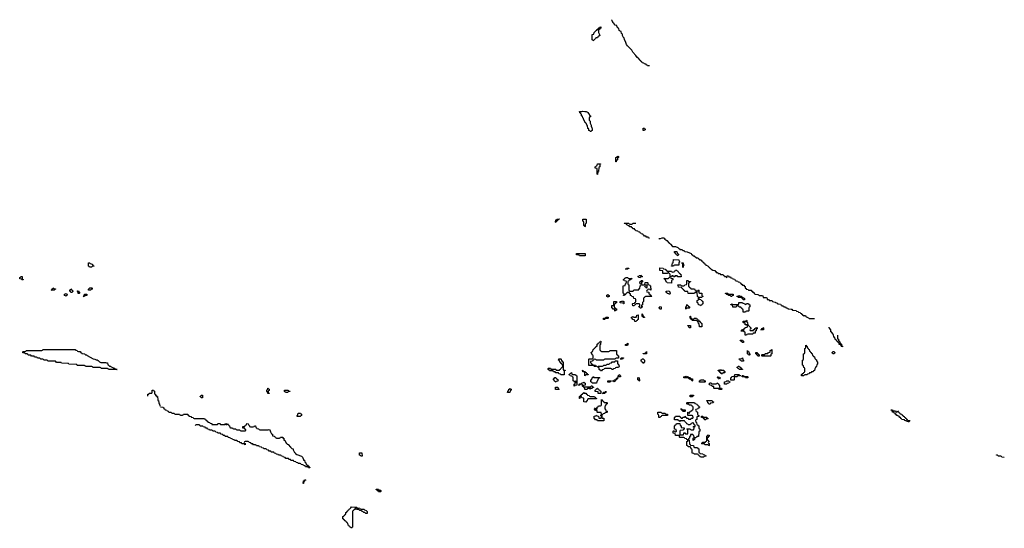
# Model space of a CAD drawing. Header units: inches. Extents: x 2886961 to 3052306, y 543424 to 918523.
# Tile 67 of 117: x 2932926 to 2951816, y 809046 to 818792. Entities that reach past the tile are written whole.
import ezdxf

# ---------------------------------------------------------------- set-up
doc = ezdxf.new("R2010")
doc.units = ezdxf.units.IN
doc.header["$MEASUREMENT"] = 0
for name, color, linetype in [('C9830', 7, 'Continuous'), ('C9831', 7, 'Continuous'), ('C9841', 7, 'Continuous'), ('C9851', 7, 'Continuous')]:
    doc.layers.add(name, color=color, linetype=linetype)

msp = doc.modelspace()

# ---------------------------------------------------------------- linework, layer by layer
at = {"layer": 'C9830', "color": 6}
for points in [[(2938366, 809906), (2938370, 809954), (2938382, 809958), (2938388, 809972), (2938412, 809972), (2938413, 809967), (2938398, 809962), (2938393, 809947), (2938378, 809942), (2938374, 809910), (2938370, 809906)], [(2939810, 809746), (2939802, 809762), (2939787, 809767), (2939782, 809782), (2939767, 809787), (2939767, 809793), (2939810, 809794), (2939818, 809778), (2939850, 809774), (2939854, 809770), (2939854, 809750), (2939850, 809746)], [(2939470, 809414), (2939530, 809414), (2939538, 809398), (2939574, 809390), (2939591, 809370), (2939590, 809328), (2939569, 809329), (2939547, 809347), (2939526, 809350), (2939507, 809367), (2939488, 809368), (2939482, 809382), (2939450, 809386), (2939442, 809402), (2939430, 809406), (2939390, 809406), (2939382, 809422), (2939370, 809426), (2939358, 809422), (2939353, 809407), (2939338, 809402), (2939333, 809387), (2939318, 809382), (2939314, 809370), (2939314, 809070), (2939298, 809062), (2939290, 809046), (2939282, 809062), (2939267, 809067), (2939262, 809082), (2939247, 809087), (2939242, 809102), (2939227, 809107), (2939222, 809142), (2939207, 809147), (2939202, 809162), (2939187, 809167), (2939182, 809182), (2939167, 809187), (2939162, 809202), (2939147, 809207), (2939142, 809222), (2939126, 809230), (2939126, 809270), (2939142, 809278), (2939150, 809294), (2939162, 809298), (2939170, 809314), (2939182, 809318), (2939186, 809350), (2939202, 809358), (2939210, 809374), (2939222, 809378), (2939230, 809394), (2939242, 809398), (2939250, 809414), (2939262, 809418), (2939270, 809434), (2939282, 809438), (2939290, 809454), (2939387, 809453), (2939394, 809450), (2939398, 809438), (2939452, 809432), (2939458, 809418)]]:
    msp.add_lwpolyline(points, close=True, dxfattribs=at)
at = {"layer": 'C9831', "color": 6}
for points in [[(2934310, 814048), (2934268, 814048), (2934262, 814062), (2934246, 814070), (2934247, 814133), (2934270, 814132), (2934278, 814118), (2934314, 814110), (2934318, 814098), (2934330, 814094), (2934338, 814078), (2934353, 814073), (2934350, 814066), (2934318, 814062)], [(2932970, 813806), (2932962, 813822), (2932930, 813826), (2932926, 813830), (2932927, 813853), (2932942, 813858), (2932947, 813873), (2932973, 813873), (2932974, 813830), (2932978, 813818), (2932993, 813813), (2932990, 813806)], [(2933590, 813606), (2933533, 813607), (2933528, 813612), (2933542, 813618), (2933547, 813633), (2933562, 813638), (2933570, 813654), (2933578, 813638), (2933610, 813634), (2933614, 813630), (2933614, 813626), (2933598, 813622)], [(2933930, 813566), (2933907, 813567), (2933902, 813582), (2933886, 813590), (2933887, 813613), (2933902, 813618), (2933910, 813634), (2933918, 813618), (2933933, 813613), (2933938, 813598), (2933954, 813590), (2933938, 813582)], [(2934050, 813546), (2934046, 813550), (2934042, 813582), (2934027, 813587), (2934027, 813593), (2934050, 813594), (2934058, 813578), (2934073, 813573), (2934074, 813550), (2934070, 813546)], [(2934290, 813606), (2934247, 813607), (2934246, 813630), (2934262, 813638), (2934270, 813654), (2934310, 813654), (2934314, 813650), (2934314, 813630), (2934298, 813622)], [(2933810, 813488), (2933802, 813502), (2933786, 813510), (2933787, 813533), (2933802, 813538), (2933810, 813554), (2933818, 813538), (2933834, 813530), (2933833, 813507), (2933818, 813502)], [(2934150, 813486), (2934146, 813490), (2934162, 813498), (2934167, 813533), (2934213, 813533), (2934214, 813510), (2934210, 813506), (2934178, 813502), (2934170, 813486)], [(2934390, 812272), (2934410, 812272), (2934430, 812262), (2934456, 812236), (2934483, 812223), (2934570, 812222), (2934590, 812214), (2934610, 812214), (2934618, 812178), (2934630, 812174), (2934650, 812154), (2934670, 812152), (2934678, 812138), (2934714, 812130), (2934718, 812118), (2934750, 812112), (2934758, 812098), (2934790, 812092), (2934794, 812090), (2934790, 812086), (2934630, 812088), (2934622, 812102), (2934610, 812106), (2934490, 812108), (2934482, 812122), (2934470, 812126), (2934330, 812128), (2934322, 812142), (2934310, 812146), (2934190, 812148), (2934182, 812162), (2934170, 812166), (2934030, 812168), (2934022, 812182), (2934010, 812186), (2933870, 812188), (2933862, 812202), (2933850, 812206), (2933730, 812208), (2933722, 812222), (2933710, 812226), (2933630, 812226), (2933622, 812242), (2933610, 812246), (2933470, 812246), (2933462, 812262), (2933450, 812266), (2933390, 812266), (2933382, 812282), (2933370, 812286), (2933330, 812286), (2933322, 812302), (2933310, 812306), (2933270, 812306), (2933262, 812322), (2933250, 812326), (2933210, 812326), (2933202, 812342), (2933190, 812346), (2933150, 812346), (2933142, 812362), (2933130, 812366), (2933090, 812366), (2933082, 812382), (2933070, 812386), (2933030, 812386), (2933022, 812402), (2932987, 812407), (2932986, 812430), (2932990, 812434), (2933030, 812434), (2933042, 812438), (2933050, 812454), (2933350, 812454), (2933362, 812458), (2933370, 812474), (2933987, 812473), (2933994, 812470), (2933998, 812458), (2934030, 812454), (2934038, 812438), (2934053, 812433), (2934090, 812431), (2934094, 812414), (2934114, 812410), (2934118, 812398), (2934133, 812393), (2934170, 812391), (2934191, 812371), (2934211, 812371), (2934218, 812358), (2934335, 812295), (2934370, 812285)], [(2937710, 811626), (2937688, 811628), (2937682, 811662), (2937666, 811670), (2937666, 811690), (2937682, 811698), (2937686, 811730), (2937690, 811734), (2937698, 811718), (2937714, 811710), (2937712, 811688), (2937698, 811682), (2937694, 811670), (2937698, 811638), (2937710, 811634), (2937714, 811630)], [(2936430, 811546), (2936407, 811547), (2936402, 811562), (2936388, 811568), (2936390, 811574), (2936402, 811578), (2936410, 811594), (2936430, 811594), (2936434, 811590), (2936434, 811550)], [(2938070, 811646), (2938027, 811647), (2938022, 811662), (2938006, 811670), (2938007, 811693), (2938067, 811693), (2938074, 811690), (2938078, 811678), (2938113, 811673), (2938110, 811666), (2938078, 811662)], [(2938310, 811186), (2938248, 811188), (2938248, 811210), (2938262, 811218), (2938270, 811252), (2938312, 811252), (2938318, 811238), (2938334, 811230), (2938334, 811210), (2938318, 811202)], [(2939470, 810426), (2939462, 810442), (2939446, 810450), (2939447, 810493), (2939492, 810490), (2939494, 810430), (2939490, 810426)]]:
    msp.add_lwpolyline(points, close=True, dxfattribs=at)
for points in [[(2935384, 811576), (2935387, 811613), (2935402, 811618), (2935410, 811634), (2935450, 811634), (2935462, 811638), (2935466, 811650), (2935466, 811690), (2935470, 811694), (2935490, 811694), (2935498, 811678), (2935510, 811674), (2935512, 811632), (2935518, 811618), (2935530, 811614), (2935533, 811593), (2935550, 811591), (2935552, 811572), (2935571, 811570), (2935574, 811510), (2935578, 811498), (2935590, 811494), (2935593, 811453), (2935598, 811438), (2935610, 811434), (2935616, 811384)], [(2935630, 811374), (2935674, 811370), (2935678, 811358), (2935690, 811354), (2935694, 811334), (2935712, 811330), (2935714, 811314), (2935752, 811310), (2935754, 811294), (2935774, 811290), (2935778, 811278), (2935793, 811273), (2935830, 811271), (2935838, 811258), (2935853, 811253), (2935890, 811251), (2935898, 811238), (2935910, 811234), (2935990, 811232), (2935998, 811218), (2936010, 811214), (2936050, 811214), (2936062, 811218), (2936066, 811230), (2936071, 811231), (2936150, 811231), (2936154, 811214), (2936172, 811210), (2936174, 811194), (2936214, 811190), (2936218, 811178), (2936254, 811170), (2936258, 811158), (2936273, 811153), (2936474, 811150), (2936478, 811138), (2936490, 811134), (2936498, 811118), (2936514, 811110), (2936518, 811098), (2936533, 811093), (2936538, 811078), (2936570, 811074), (2936578, 811058), (2936610, 811052), (2936614, 811034), (2936708, 811032), (2936722, 811038), (2936730, 811052), (2936772, 811052), (2936778, 811038), (2936790, 811034), (2936850, 811034), (2936862, 811038), (2936870, 811052), (2936878, 811038), (2936890, 811034), (2936902, 811038), (2936910, 811051), (2936918, 811038), (2936934, 811030), (2936938, 811018), (2936954, 811010), (2936958, 810978), (2936970, 810974), (2937010, 810974), (2937018, 810958), (2937030, 810954), (2937070, 810954), (2937078, 810938), (2937090, 810934), (2937150, 810934), (2937158, 810918), (2937170, 810914), (2937250, 810914), (2937262, 810918), (2937266, 810930), (2937262, 810942), (2937247, 810947), (2937242, 810962), (2937207, 810967), (2937206, 810990), (2937210, 810994), (2937242, 810998), (2937246, 811010), (2937266, 811014), (2937268, 811030), (2937290, 811051), (2937311, 811050), (2937322, 811022), (2937334, 811010), (2937338, 810998), (2937353, 810993), (2937407, 810993), (2937422, 810998), (2937430, 811012), (2937450, 811011), (2937458, 810978), (2937470, 810974), (2937478, 810958), (2937510, 810954), (2937518, 810938), (2937533, 810933), (2937690, 810931), (2937710, 810938), (2937722, 810930), (2937735, 810895), (2937758, 810858), (2937774, 810850), (2937778, 810818), (2937810, 810814), (2937818, 810798), (2937834, 810790), (2937838, 810778), (2937850, 810774), (2937910, 810774), (2937922, 810778), (2937930, 810794), (2937972, 810790), (2937974, 810774), (2937991, 810770), (2937994, 810734), (2938010, 810732), (2938038, 810678), (2938050, 810671), (2938058, 810658), (2938074, 810650), (2938120, 810600), (2938150, 810574), (2938174, 810570), (2938174, 810550), (2938197, 810497), (2938210, 810491), (2938217, 810477), (2938241, 810461), (2938332, 810430), (2938352, 810410), (2938374, 810366), (2938374, 810354), (2938391, 810351), (2938394, 810314), (2938411, 810311), (2938418, 810278), (2938430, 810274), (2938438, 810258), (2938450, 810254), (2938458, 810238), (2938470, 810234), (2938478, 810218), (2938494, 810210), (2938490, 810206), (2938470, 810206), (2938462, 810222), (2938450, 810226), (2938410, 810226), (2938402, 810242), (2938370, 810246), (2938362, 810262), (2938327, 810267), (2938322, 810282), (2938310, 810286), (2938270, 810286), (2938262, 810302), (2938230, 810306), (2938222, 810322), (2938187, 810327), (2938182, 810342), (2938170, 810346), (2938130, 810346), (2938122, 810362), (2938090, 810366), (2938082, 810382), (2938070, 810386), (2938030, 810386), (2938022, 810402), (2937990, 810406), (2937982, 810422), (2937947, 810427), (2937942, 810442), (2937930, 810446), (2937890, 810446), (2937882, 810462), (2937850, 810466), (2937842, 810482), (2937807, 810487), (2937802, 810502), (2937790, 810506), (2937750, 810506), (2937742, 810522), (2937710, 810526), (2937702, 810542), (2937667, 810547), (2937662, 810562), (2937650, 810566), (2937610, 810566), (2937602, 810582), (2937570, 810586), (2937562, 810602), (2937527, 810607), (2937522, 810622), (2937510, 810626), (2937470, 810626), (2937462, 810642), (2937450, 810646), (2937410, 810646), (2937402, 810662), (2937370, 810666), (2937362, 810682), (2937327, 810687), (2937322, 810702), (2937310, 810706), (2937250, 810706), (2937238, 810702), (2937234, 810690), (2937238, 810678), (2937254, 810670), (2937254, 810650), (2937250, 810646), (2937242, 810662), (2937230, 810666), (2937190, 810666), (2937182, 810682), (2937150, 810686), (2937142, 810702), (2937107, 810707), (2937102, 810722), (2937090, 810726), (2937050, 810726), (2937042, 810742), (2937010, 810746), (2937002, 810762), (2936970, 810766), (2936962, 810782), (2936927, 810787), (2936922, 810802), (2936910, 810806), (2936870, 810806), (2936862, 810822), (2936830, 810826), (2936822, 810842), (2936787, 810847), (2936782, 810862), (2936770, 810866), (2936730, 810866), (2936722, 810882), (2936687, 810887), (2936682, 810902), (2936670, 810906), (2936630, 810906), (2936622, 810922), (2936610, 810926), (2936570, 810926), (2936562, 810942), (2936530, 810946), (2936522, 810962), (2936490, 810966), (2936482, 810982), (2936447, 810987), (2936442, 811002), (2936430, 811006), (2936390, 811006), (2936382, 811022), (2936370, 811026), (2936310, 811026), (2936298, 811022), (2936293, 811007)]]:
    msp.add_lwpolyline(points, dxfattribs=at)
at = {"layer": 'C9841', "color": 6}
for points in [[(2945010, 817906), (2944970, 817906), (2944962, 817922), (2944947, 817927), (2944942, 817942), (2944910, 817946), (2944902, 817962), (2944870, 817966), (2944862, 817982), (2944850, 817986), (2944842, 818002), (2944830, 818006), (2944826, 818026), (2944810, 818028), (2944806, 818046), (2944790, 818048), (2944787, 818067), (2944770, 818069), (2944749, 818109), (2944690, 818169), (2944667, 818207), (2944590, 818289), (2944570, 818318), (2944557, 818357), (2944530, 818410), (2944522, 818442), (2944510, 818449), (2944506, 818466), (2944489, 818490), (2944488, 818508), (2944482, 818522), (2944470, 818526), (2944466, 818566), (2944446, 818570), (2944442, 818582), (2944430, 818586), (2944422, 818622), (2944410, 818626), (2944402, 818642), (2944388, 818650), (2944382, 818682), (2944346, 818690), (2944342, 818702), (2944330, 818706), (2944326, 818726), (2944310, 818728), (2944302, 818762), (2944290, 818766), (2944288, 818792)], [(2945010, 814606), (2944990, 814606), (2944982, 814622), (2944947, 814627), (2944942, 814642), (2944910, 814646), (2944902, 814662), (2944887, 814667), (2944882, 814682), (2944850, 814686), (2944842, 814702), (2944827, 814707), (2944822, 814722), (2944790, 814726), (2944782, 814742), (2944750, 814746), (2944742, 814762), (2944727, 814767), (2944722, 814782), (2944690, 814786), (2944682, 814802), (2944667, 814807), (2944662, 814822), (2944630, 814826), (2944622, 814842), (2944590, 814846), (2944582, 814862), (2944567, 814867), (2944562, 814882), (2944530, 814886), (2944526, 814890), (2944530, 814894), (2944610, 814894), (2944618, 814878), (2944630, 814874), (2944670, 814874), (2944682, 814878), (2944690, 814894), (2944744, 814896)], [(2945190, 814588), (2945202, 814598), (2945220, 814600), (2945250, 814614), (2945275, 814615), (2945290, 814608), (2945306, 814586), (2945341, 814561), (2945388, 814510), (2945402, 814502), (2945410, 814488), (2945450, 814446), (2945510, 814448), (2945550, 814428), (2945570, 814408), (2945586, 814406), (2945589, 814389), (2945627, 814387), (2945646, 814370), (2945667, 814367), (2945690, 814348), (2945730, 814346), (2945809, 814309), (2945816, 814296), (2945840, 814280), (2945848, 814270), (2945868, 814268), (2945910, 814229), (2945928, 814228), (2945942, 814222), (2945946, 814210), (2945966, 814206), (2945970, 814189), (2945988, 814188), (2946002, 814182), (2946010, 814166), (2946022, 814162), (2946026, 814150), (2946046, 814146), (2946050, 814128), (2946066, 814126), (2946070, 814108), (2946086, 814106), (2946088, 814090), (2946122, 814082), (2946126, 814070), (2946142, 814062), (2946146, 814050), (2946162, 814042), (2946166, 814030), (2946182, 814022), (2946189, 814010), (2946226, 813990), (2946267, 813987), (2946269, 813970), (2946288, 813968), (2946290, 813949), (2946309, 813949), (2946322, 813942), (2946326, 813930), (2946366, 813926), (2946368, 813910), (2946407, 813907), (2946422, 813902), (2946426, 813890), (2946447, 813887), (2946449, 813870), (2946468, 813868), (2946482, 813862), (2946490, 813848), (2946494, 813850), (2946498, 813882), (2946510, 813886), (2946522, 813882), (2946530, 813866), (2946562, 813862), (2946570, 813846), (2946602, 813842), (2946610, 813826), (2946642, 813822), (2946646, 813810), (2946662, 813802), (2946668, 813788), (2946702, 813782), (2946710, 813766), (2946742, 813762), (2946747, 813747), (2946762, 813742), (2946767, 813727), (2946782, 813722), (2946790, 813706), (2946822, 813702), (2946828, 813688), (2946842, 813682), (2946846, 813650), (2946862, 813642), (2946866, 813630), (2946902, 813622), (2946910, 813609), (2946966, 813606), (2946968, 813590), (2946986, 813586), (2946988, 813570), (2947008, 813568), (2947009, 813550), (2947024, 813544), (2947030, 813530), (2947087, 813527), (2947102, 813522), (2947110, 813509), (2947167, 813507), (2947182, 813502), (2947190, 813469), (2947247, 813467), (2947262, 813462), (2947268, 813448), (2947269, 813430), (2947288, 813428), (2947302, 813422), (2947306, 813410), (2947348, 813408), (2947362, 813402), (2947366, 813390), (2947422, 813382), (2947426, 813370), (2947462, 813362), (2947466, 813350), (2947522, 813342), (2947526, 813330), (2947542, 813322), (2947546, 813310), (2947568, 813308), (2947582, 813302), (2947586, 813290), (2947608, 813288), (2947622, 813282), (2947626, 813270), (2947662, 813262), (2947666, 813250), (2947730, 813246), (2947742, 813242), (2947750, 813228), (2947822, 813222), (2947830, 813206), (2947862, 813202), (2947870, 813186), (2947902, 813182), (2947906, 813170), (2947922, 813162), (2947928, 813148), (2947942, 813142), (2947946, 813130), (2947966, 813126), (2947970, 813108), (2947978, 813122), (2947990, 813126), (2948002, 813122), (2948007, 813107), (2948022, 813102), (2948026, 813090), (2948062, 813082), (2948070, 813068), (2948176, 813064)], [(2948616, 812744), (2948614, 812690), (2948618, 812678), (2948633, 812673), (2948638, 812638), (2948654, 812630), (2948658, 812598), (2948673, 812593), (2948678, 812578), (2948693, 812573), (2948698, 812538), (2948713, 812533), (2948710, 812526), (2948690, 812528), (2948682, 812562), (2948668, 812568), (2948650, 812569), (2948648, 812588), (2948642, 812602), (2948630, 812606), (2948622, 812622), (2948606, 812630), (2948602, 812642), (2948590, 812646), (2948582, 812662), (2948570, 812666), (2948562, 812702), (2948548, 812710), (2948542, 812762), (2948528, 812768), (2948522, 812782), (2948510, 812786), (2948506, 812806), (2948490, 812808), (2948487, 812847), (2948460, 812880), (2948455, 812890), (2948458, 812902)], [(2950000, 811103), (2949998, 811102), (2949993, 811087), (2949970, 811086), (2949946, 811090), (2949942, 811102), (2949928, 811108), (2949906, 811110), (2949902, 811122), (2949887, 811127), (2949850, 811129), (2949846, 811146), (2949828, 811150), (2949826, 811166), (2949808, 811170), (2949806, 811186), (2949786, 811190), (2949782, 811202), (2949768, 811208), (2949748, 811210), (2949746, 811226), (2949730, 811228), (2949726, 811246), (2949706, 811250), (2949702, 811262), (2949668, 811270), (2949662, 811302), (2949647, 811307), (2949647, 811313), (2949670, 811314), (2949678, 811298), (2949690, 811294), (2949730, 811294), (2949738, 811278), (2949750, 811274), (2949762, 811278), (2949770, 811294), (2949778, 811278), (2949790, 811274), (2949798, 811258), (2949814, 811250), (2949818, 811238), (2949850, 811232), (2949854, 811214), (2949870, 811212), (2949874, 811194), (2949894, 811190), (2949898, 811178), (2949914, 811170), (2949918, 811158), (2949930, 811154), (2949938, 811138), (2949954, 811130), (2949958, 811118), (2949973, 811113), (2950000, 811112)]]:
    msp.add_lwpolyline(points, dxfattribs=at)
for points in [[(2943930, 818386), (2943922, 818402), (2943910, 818406), (2943907, 818413), (2943906, 818510), (2943942, 818518), (2943948, 818550), (2943962, 818558), (2943990, 818592), (2944006, 818594), (2944008, 818610), (2944026, 818614), (2944028, 818630), (2944046, 818634), (2944048, 818650), (2944073, 818653), (2944074, 818630), (2944058, 818622), (2944054, 818610), (2944034, 818606), (2944032, 818588), (2944031, 818550), (2944052, 818510), (2944054, 818490), (2944038, 818482), (2944033, 818467), (2944018, 818462), (2944010, 818446), (2943978, 818442), (2943974, 818430), (2943958, 818422), (2943950, 818406), (2943938, 818402)], [(2943890, 816648), (2943868, 816648), (2943862, 816662), (2943848, 816668), (2943842, 816702), (2943828, 816708), (2943822, 816762), (2943806, 816770), (2943802, 816802), (2943790, 816806), (2943782, 816822), (2943770, 816826), (2943762, 816862), (2943748, 816870), (2943742, 816902), (2943728, 816910), (2943722, 816942), (2943706, 816950), (2943702, 816982), (2943690, 816986), (2943682, 817002), (2943670, 817006), (2943668, 817030), (2943708, 817032), (2943730, 817038), (2943770, 817036), (2943794, 817030), (2943830, 817011), (2943834, 816994), (2943852, 816990), (2943858, 816958), (2943874, 816950), (2943874, 816930), (2943858, 816922), (2943854, 816910), (2943854, 816870), (2943871, 816851), (2943872, 816810), (2943890, 816774), (2943891, 816750), (2943901, 816721), (2943911, 816710), (2943910, 816666), (2943898, 816662)], [(2944890, 816666), (2944886, 816670), (2944886, 816710), (2944890, 816714), (2944910, 816714), (2944918, 816698), (2944934, 816690), (2944918, 816682), (2944910, 816666)], [(2944370, 816066), (2944366, 816070), (2944366, 816150), (2944382, 816158), (2944386, 816170), (2944410, 816174), (2944414, 816170), (2944412, 816150), (2944398, 816142), (2944392, 816110), (2944378, 816102)], [(2944010, 815826), (2944006, 815830), (2944006, 815930), (2944002, 815942), (2943967, 815947), (2943966, 815970), (2943982, 815978), (2943990, 815994), (2944002, 815998), (2944009, 816031), (2944070, 816031), (2944070, 816026), (2944058, 816022), (2944054, 816010), (2944054, 815970), (2944038, 815962), (2944034, 815950), (2944033, 815893), (2944030, 815886), (2944018, 815882)], [(2943210, 814906), (2943206, 814910), (2943210, 814954), (2943222, 814958), (2943230, 814972), (2943273, 814973), (2943273, 814967), (2943258, 814962), (2943253, 814947), (2943238, 814942), (2943233, 814927), (2943218, 814922)], [(2943770, 814826), (2943762, 814842), (2943748, 814850), (2943746, 814910), (2943742, 814922), (2943728, 814930), (2943730, 814971), (2943794, 814970), (2943794, 814890), (2943778, 814882), (2943774, 814870), (2943774, 814830)], [(2945550, 814266), (2945542, 814282), (2945530, 814286), (2945522, 814302), (2945510, 814306), (2945502, 814322), (2945486, 814330), (2945487, 814353), (2945534, 814350), (2945538, 814318), (2945550, 814314), (2945558, 814298), (2945574, 814290), (2945558, 814282)], [(2943770, 814268), (2943669, 814269), (2943662, 814282), (2943650, 814286), (2943610, 814286), (2943606, 814290), (2943606, 814310), (2943610, 814314), (2943770, 814314), (2943774, 814310), (2943774, 814270)], [(2945430, 814066), (2945429, 814069), (2945430, 814074), (2945442, 814078), (2945447, 814093), (2945449, 814131), (2945466, 814134), (2945470, 814194), (2945573, 814193), (2945578, 814158), (2945594, 814150), (2945578, 814142), (2945574, 814130), (2945574, 814090), (2945570, 814086), (2945490, 814086), (2945478, 814082), (2945470, 814066)], [(2944590, 814009), (2944546, 814010), (2944562, 814018), (2944570, 814032), (2944613, 814033), (2944613, 814027), (2944598, 814022)], [(2945350, 813974), (2945430, 813974), (2945438, 813958), (2945450, 813954), (2945482, 813958), (2945487, 813973), (2945502, 813978), (2945507, 813993), (2945530, 813994), (2945538, 813978), (2945553, 813973), (2945558, 813958), (2945574, 813950), (2945578, 813938), (2945593, 813933), (2945598, 813918), (2945613, 813913), (2945614, 813866), (2945550, 813866), (2945542, 813882), (2945530, 813886), (2945498, 813882), (2945493, 813867), (2945470, 813866), (2945462, 813882), (2945450, 813886), (2945438, 813882), (2945433, 813867), (2945418, 813862), (2945414, 813850), (2945418, 813838), (2945450, 813834), (2945454, 813830), (2945454, 813810), (2945438, 813802), (2945433, 813787), (2945430, 813746), (2945348, 813748), (2945342, 813762), (2945328, 813770), (2945322, 813802), (2945310, 813806), (2945302, 813822), (2945286, 813830), (2945290, 813834), (2945370, 813834), (2945382, 813838), (2945387, 813853), (2945402, 813858), (2945406, 813870), (2945406, 813910), (2945402, 813922), (2945387, 813927), (2945382, 813942), (2945370, 813946), (2945358, 813942), (2945350, 813926), (2945266, 813926), (2945266, 813970), (2945262, 813982), (2945207, 813987), (2945206, 814030), (2945210, 814034), (2945270, 814032), (2945278, 814018), (2945314, 814010), (2945318, 813998), (2945333, 813993), (2945338, 813978)], [(2945650, 814046), (2945646, 814050), (2945646, 814110), (2945642, 814122), (2945627, 814127), (2945630, 814134), (2945650, 814134), (2945654, 814130), (2945658, 814098), (2945671, 814090), (2945658, 814082), (2945654, 814050)], [(2944610, 813834), (2944670, 813834), (2944674, 813830), (2944658, 813822), (2944651, 813809), (2944618, 813802), (2944610, 813786), (2944598, 813782), (2944594, 813770), (2944594, 813730), (2944598, 813718), (2944614, 813710), (2944613, 813613), (2944618, 813598), (2944633, 813593), (2944687, 813593), (2944702, 813598), (2944710, 813614), (2944790, 813614), (2944802, 813618), (2944807, 813633), (2944822, 813638), (2944828, 813692), (2944842, 813698), (2944846, 813710), (2944842, 813722), (2944828, 813728), (2944826, 813770), (2944842, 813778), (2944850, 813794), (2944870, 813794), (2944874, 813790), (2944874, 813770), (2944858, 813762), (2944854, 813750), (2944858, 813718), (2944870, 813714), (2944910, 813714), (2944922, 813718), (2944927, 813753), (2944970, 813754), (2944974, 813750), (2944978, 813718), (2945010, 813712), (2945018, 813698), (2945030, 813694), (2945033, 813607), (2945027, 813607), (2945022, 813622), (2944990, 813626), (2944978, 813622), (2944973, 813607), (2944958, 813602), (2944954, 813590), (2944958, 813578), (2944993, 813573), (2944998, 813538), (2945013, 813533), (2945018, 813518), (2945033, 813513), (2945038, 813498), (2945054, 813490), (2945050, 813486), (2944930, 813486), (2944918, 813482), (2944913, 813467), (2944898, 813462), (2944894, 813450), (2944894, 813390), (2944878, 813382), (2944874, 813370), (2944874, 813330), (2944858, 813322), (2944854, 813310), (2944858, 813298), (2944874, 813290), (2944858, 813282), (2944850, 813266), (2944830, 813266), (2944822, 813282), (2944807, 813287), (2944807, 813293), (2944822, 813298), (2944826, 813310), (2944822, 813342), (2944810, 813346), (2944750, 813346), (2944738, 813342), (2944733, 813327), (2944718, 813322), (2944713, 813307), (2944687, 813307), (2944686, 813350), (2944690, 813354), (2944722, 813358), (2944727, 813373), (2944742, 813378), (2944746, 813390), (2944746, 813430), (2944742, 813442), (2944707, 813447), (2944702, 813482), (2944670, 813486), (2944662, 813502), (2944647, 813507), (2944642, 813542), (2944630, 813546), (2944622, 813562), (2944610, 813566), (2944578, 813562), (2944574, 813550), (2944558, 813542), (2944550, 813526), (2944538, 813522), (2944530, 813506), (2944507, 813507), (2944507, 813513), (2944522, 813518), (2944526, 813530), (2944522, 813542), (2944506, 813550), (2944506, 813690), (2944510, 813694), (2944542, 813698), (2944546, 813730), (2944562, 813738), (2944566, 813770), (2944562, 813782), (2944530, 813786), (2944522, 813802), (2944506, 813810), (2944522, 813818), (2944530, 813834), (2944542, 813838), (2944550, 813854), (2944590, 813854), (2944598, 813838)], [(2944830, 813846), (2944806, 813850), (2944802, 813862), (2944786, 813870), (2944802, 813878), (2944810, 813892), (2944850, 813894), (2944858, 813878), (2944874, 813870), (2944870, 813866), (2944838, 813862)], [(2945930, 813594), (2945942, 813598), (2945950, 813614), (2945954, 813610), (2945954, 813570), (2945958, 813558), (2945970, 813554), (2946010, 813554), (2946012, 813550), (2946014, 813510), (2946018, 813498), (2946030, 813494), (2946032, 813488), (2946018, 813482), (2946010, 813466), (2945970, 813466), (2945958, 813462), (2945954, 813450), (2945958, 813438), (2945993, 813433), (2945998, 813418), (2946013, 813413), (2946018, 813398), (2946034, 813390), (2946034, 813350), (2946018, 813342), (2946010, 813326), (2945998, 813322), (2945990, 813306), (2945982, 813322), (2945948, 813330), (2945942, 813362), (2945926, 813370), (2945926, 813410), (2945942, 813418), (2945946, 813430), (2945946, 813470), (2945942, 813482), (2945928, 813488), (2945922, 813562), (2945890, 813566), (2945878, 813562), (2945870, 813546), (2945748, 813548), (2945742, 813582), (2945730, 813586), (2945690, 813586), (2945682, 813602), (2945666, 813610), (2945662, 813622), (2945647, 813627), (2945642, 813642), (2945627, 813647), (2945622, 813662), (2945567, 813667), (2945562, 813702), (2945550, 813706), (2945547, 813713), (2945610, 813714), (2945618, 813698), (2945630, 813694), (2945670, 813694), (2945682, 813698), (2945690, 813714), (2945722, 813718), (2945726, 813730), (2945727, 813793), (2945750, 813794), (2945758, 813778), (2945793, 813773), (2945793, 813767), (2945778, 813762), (2945773, 813747), (2945758, 813742), (2945754, 813730), (2945754, 813690), (2945758, 813678), (2945773, 813673), (2945778, 813658), (2945793, 813653), (2945798, 813638), (2945810, 813634), (2945873, 813633), (2945878, 813618), (2945893, 813613), (2945898, 813598)], [(2944950, 813706), (2944918, 813702), (2944914, 813690), (2944918, 813678), (2944933, 813673), (2944938, 813658), (2944950, 813654), (2944962, 813658), (2944966, 813670), (2944962, 813702)], [(2945390, 813526), (2945382, 813542), (2945350, 813546), (2945342, 813562), (2945327, 813567), (2945327, 813593), (2945370, 813594), (2945392, 813590), (2945398, 813558), (2945414, 813550), (2945398, 813542)], [(2944210, 813466), (2944202, 813482), (2944188, 813490), (2944190, 813514), (2944202, 813518), (2944210, 813532), (2944218, 813518), (2944234, 813510), (2944233, 813487), (2944218, 813482)], [(2944510, 813346), (2944502, 813362), (2944447, 813367), (2944447, 813393), (2944482, 813398), (2944490, 813414), (2944498, 813398), (2944514, 813390), (2944514, 813350)], [(2946530, 813534), (2946610, 813534), (2946614, 813530), (2946614, 813510), (2946598, 813502), (2946590, 813486), (2946570, 813486), (2946562, 813502), (2946527, 813507), (2946522, 813522), (2946490, 813526), (2946482, 813542), (2946467, 813547), (2946467, 813553), (2946510, 813554), (2946518, 813538)], [(2946830, 813426), (2946807, 813427), (2946802, 813442), (2946787, 813447), (2946782, 813462), (2946770, 813466), (2946710, 813466), (2946702, 813482), (2946686, 813490), (2946690, 813494), (2946722, 813498), (2946730, 813514), (2946738, 813498), (2946770, 813494), (2946778, 813478), (2946814, 813470), (2946818, 813458), (2946834, 813450), (2946834, 813430)], [(2944350, 813206), (2944346, 813210), (2944342, 813242), (2944310, 813246), (2944302, 813262), (2944286, 813270), (2944287, 813313), (2944322, 813318), (2944326, 813330), (2944326, 813390), (2944330, 813394), (2944370, 813394), (2944374, 813390), (2944373, 813367), (2944358, 813362), (2944353, 813347), (2944338, 813342), (2944334, 813330), (2944334, 813290), (2944338, 813278), (2944353, 813273), (2944358, 813258), (2944374, 813250), (2944373, 813227), (2944358, 813222)], [(2945230, 813246), (2945207, 813247), (2945202, 813262), (2945186, 813270), (2945202, 813278), (2945210, 813294), (2945232, 813292), (2945234, 813250)], [(2945710, 813246), (2945706, 813250), (2945706, 813290), (2945722, 813298), (2945726, 813330), (2945730, 813334), (2945738, 813318), (2945750, 813314), (2945758, 813298), (2945774, 813290), (2945774, 813270), (2945770, 813266), (2945730, 813266), (2945718, 813262)], [(2946850, 813334), (2946862, 813338), (2946870, 813354), (2946910, 813352), (2946914, 813334), (2946932, 813330), (2946934, 813310), (2946932, 813288), (2946918, 813282), (2946914, 813270), (2946914, 813210), (2946910, 813206), (2946870, 813206), (2946858, 813202), (2946850, 813186), (2946806, 813186), (2946806, 813230), (2946802, 813242), (2946787, 813247), (2946782, 813262), (2946767, 813267), (2946762, 813282), (2946730, 813286), (2946722, 813302), (2946710, 813306), (2946678, 813302), (2946670, 813286), (2946610, 813286), (2946606, 813290), (2946602, 813322), (2946570, 813326), (2946567, 813333), (2946582, 813338), (2946590, 813354), (2946598, 813338), (2946610, 813334), (2946710, 813334), (2946722, 813338), (2946726, 813370), (2946730, 813374), (2946790, 813374), (2946798, 813358), (2946830, 813354), (2946838, 813338)], [(2944127, 813047), (2944126, 813070), (2944130, 813074), (2944162, 813078), (2944170, 813094), (2944210, 813094), (2944214, 813090), (2944214, 813070), (2944210, 813066), (2944170, 813066), (2944158, 813062), (2944150, 813048)], [(2944750, 813006), (2944727, 813007), (2944722, 813042), (2944686, 813050), (2944682, 813062), (2944666, 813070), (2944666, 813090), (2944682, 813098), (2944690, 813114), (2944698, 813098), (2944710, 813094), (2944750, 813094), (2944762, 813098), (2944767, 813133), (2944790, 813134), (2944794, 813130), (2944794, 813050), (2944778, 813042), (2944770, 813026), (2944758, 813022)], [(2944910, 813086), (2944888, 813088), (2944882, 813102), (2944867, 813107), (2944867, 813153), (2944874, 813150), (2944878, 813118), (2944893, 813113), (2944898, 813098), (2944914, 813090)], [(2945830, 813054), (2945862, 813058), (2945870, 813074), (2945910, 813074), (2945918, 813058), (2945930, 813054), (2945938, 813038), (2945953, 813033), (2945958, 813018), (2945970, 813014), (2945978, 812998), (2945994, 812990), (2945998, 812978), (2946013, 812973), (2946014, 812910), (2946010, 812906), (2945967, 812907), (2945962, 812962), (2945946, 812970), (2945942, 813002), (2945927, 813007), (2945922, 813022), (2945910, 813026), (2945830, 813026), (2945822, 813042), (2945810, 813046), (2945802, 813062), (2945786, 813070), (2945786, 813110), (2945790, 813114), (2945794, 813110), (2945798, 813078), (2945813, 813073), (2945818, 813058)], [(2946950, 812834), (2946990, 812834), (2947002, 812838), (2947007, 812853), (2947022, 812858), (2947027, 812873), (2947042, 812878), (2947046, 812890), (2947070, 812894), (2947074, 812890), (2947074, 812870), (2947058, 812862), (2947053, 812827), (2947038, 812822), (2947033, 812787), (2946998, 812782), (2946990, 812768), (2946893, 812767), (2946878, 812762), (2946870, 812748), (2946846, 812750), (2946846, 812790), (2946842, 812802), (2946828, 812808), (2946822, 812822), (2946810, 812826), (2946770, 812826), (2946766, 812830), (2946782, 812838), (2946790, 812854), (2946822, 812858), (2946827, 812873), (2946842, 812878), (2946847, 812893), (2946882, 812898), (2946886, 812910), (2946882, 812942), (2946847, 812947), (2946842, 812982), (2946810, 812986), (2946806, 812990), (2946807, 813013), (2946862, 813018), (2946870, 813034), (2946874, 813030), (2946878, 812998), (2946892, 812992), (2946898, 812938), (2946910, 812934), (2946918, 812918), (2946930, 812914), (2946938, 812898), (2946954, 812890), (2946954, 812870), (2946938, 812862), (2946934, 812850), (2946938, 812838)], [(2945790, 812886), (2945767, 812887), (2945762, 812922), (2945747, 812927), (2945747, 812933), (2945790, 812934), (2945794, 812930), (2945794, 812890)], [(2947190, 812846), (2947146, 812850), (2947162, 812858), (2947167, 812873), (2947182, 812878), (2947190, 812892), (2947194, 812890), (2947194, 812850)], [(2946810, 812606), (2946787, 812607), (2946782, 812622), (2946767, 812627), (2946762, 812642), (2946747, 812647), (2946747, 812653), (2946790, 812654), (2946798, 812638), (2946814, 812630), (2946814, 812610)], [(2944090, 812434), (2944230, 812434), (2944242, 812438), (2944250, 812454), (2944370, 812454), (2944374, 812450), (2944374, 812390), (2944378, 812378), (2944393, 812373), (2944398, 812358), (2944414, 812350), (2944414, 812310), (2944410, 812306), (2944370, 812306), (2944358, 812302), (2944350, 812286), (2944150, 812286), (2944138, 812282), (2944130, 812266), (2943990, 812266), (2943982, 812282), (2943950, 812286), (2943938, 812282), (2943933, 812267), (2943918, 812262), (2943913, 812247), (2943878, 812242), (2943874, 812230), (2943878, 812218), (2943893, 812213), (2943898, 812198), (2943913, 812193), (2943918, 812178), (2943930, 812174), (2943970, 812174), (2943978, 812158), (2943993, 812153), (2943990, 812146), (2943950, 812146), (2943942, 812162), (2943930, 812166), (2943847, 812167), (2943846, 812290), (2943850, 812294), (2943910, 812294), (2943922, 812298), (2943926, 812310), (2943926, 812350), (2943922, 812362), (2943906, 812370), (2943902, 812402), (2943886, 812410), (2943902, 812418), (2943907, 812433), (2943922, 812438), (2943927, 812473), (2943942, 812478), (2943947, 812493), (2943962, 812498), (2943967, 812513), (2943982, 812518), (2943987, 812533), (2944002, 812538), (2944007, 812573), (2944022, 812578), (2944027, 812593), (2944042, 812598), (2944047, 812613), (2944062, 812618), (2944070, 812634), (2944074, 812630), (2944072, 812570), (2944058, 812562), (2944054, 812550), (2944054, 812470), (2944058, 812458), (2944072, 812452), (2944078, 812438)], [(2944590, 812546), (2944547, 812547), (2944546, 812570), (2944582, 812578), (2944586, 812590), (2944592, 812592), (2944594, 812570)], [(2947170, 812346), (2947166, 812350), (2947166, 812370), (2947170, 812374), (2947210, 812374), (2947222, 812378), (2947230, 812394), (2947270, 812394), (2947282, 812398), (2947290, 812414), (2947322, 812418), (2947326, 812450), (2947342, 812458), (2947350, 812474), (2947354, 812470), (2947354, 812390), (2947338, 812382), (2947334, 812350), (2947330, 812346)], [(2947970, 811966), (2947927, 811967), (2947926, 811990), (2947942, 811998), (2947947, 812013), (2947962, 812018), (2947967, 812033), (2947982, 812038), (2947986, 812050), (2947986, 812110), (2947982, 812122), (2947967, 812127), (2947962, 812162), (2947946, 812170), (2947946, 812270), (2947962, 812278), (2947966, 812290), (2947966, 812390), (2947982, 812398), (2947986, 812410), (2947986, 812490), (2948002, 812498), (2948006, 812510), (2948006, 812550), (2948010, 812554), (2948018, 812538), (2948034, 812530), (2948038, 812498), (2948050, 812494), (2948058, 812478), (2948074, 812470), (2948078, 812438), (2948090, 812434), (2948098, 812418), (2948110, 812414), (2948118, 812398), (2948130, 812394), (2948138, 812358), (2948150, 812354), (2948158, 812338), (2948172, 812330), (2948178, 812298), (2948190, 812294), (2948198, 812278), (2948210, 812274), (2948212, 812252), (2948231, 812230), (2948232, 812190), (2948218, 812182), (2948210, 812146), (2948198, 812142), (2948190, 812106), (2948178, 812102), (2948174, 812070), (2948158, 812062), (2948150, 812046), (2948118, 812042), (2948110, 812026), (2948078, 812022), (2948070, 812006), (2948038, 812002), (2948030, 811986), (2947990, 811986), (2947978, 811982)], [(2943310, 811986), (2943302, 812002), (2943267, 812007), (2943262, 812022), (2943250, 812026), (2943210, 812026), (2943202, 812042), (2943167, 812047), (2943162, 812062), (2943150, 812066), (2943090, 812066), (2943082, 812082), (2943067, 812087), (2943066, 812110), (2943070, 812114), (2943110, 812114), (2943118, 812098), (2943130, 812094), (2943210, 812094), (2943218, 812078), (2943230, 812074), (2943270, 812074), (2943282, 812078), (2943286, 812090), (2943302, 812098), (2943306, 812110), (2943322, 812118), (2943326, 812130), (2943342, 812138), (2943346, 812150), (2943342, 812182), (2943330, 812186), (2943322, 812202), (2943310, 812206), (2943306, 812226), (2943288, 812230), (2943282, 812262), (2943266, 812270), (2943267, 812293), (2943310, 812294), (2943314, 812290), (2943318, 812258), (2943330, 812254), (2943338, 812238), (2943350, 812234), (2943353, 812227), (2943354, 812090), (2943358, 812078), (2943390, 812074), (2943394, 812070), (2943378, 812062), (2943374, 812050), (2943374, 811990), (2943370, 811986)], [(2944450, 812286), (2944446, 812290), (2944462, 812298), (2944470, 812314), (2944513, 812313), (2944513, 812307), (2944498, 812302), (2944490, 812286)], [(2944890, 812206), (2944882, 812222), (2944867, 812227), (2944862, 812242), (2944846, 812250), (2944847, 812273), (2944862, 812278), (2944870, 812294), (2944890, 812294), (2944898, 812278), (2944914, 812270), (2944914, 812230), (2944898, 812222)], [(2944890, 812386), (2944886, 812390), (2944890, 812394), (2944922, 812398), (2944926, 812410), (2944942, 812418), (2944950, 812434), (2944954, 812430), (2944954, 812410), (2944950, 812386)], [(2946770, 812246), (2946762, 812262), (2946747, 812267), (2946742, 812282), (2946727, 812287), (2946727, 812293), (2946782, 812298), (2946790, 812314), (2946794, 812310), (2946798, 812278), (2946814, 812270), (2946814, 812250), (2946810, 812246)], [(2946930, 812366), (2946907, 812367), (2946902, 812382), (2946886, 812390), (2946886, 812454), (2946890, 812454), (2946898, 812438), (2946914, 812430), (2946918, 812398), (2946934, 812390), (2946934, 812370)], [(2947110, 812346), (2947087, 812347), (2947082, 812362), (2947067, 812367), (2947062, 812382), (2947046, 812390), (2947047, 812413), (2947070, 812414), (2947078, 812398), (2947093, 812393), (2947098, 812378), (2947113, 812373), (2947114, 812350)], [(2948550, 812386), (2948527, 812387), (2948522, 812402), (2948506, 812410), (2948522, 812418), (2948530, 812434), (2948553, 812433), (2948558, 812418), (2948574, 812410), (2948558, 812402)], [(2944290, 812086), (2944282, 812102), (2944270, 812106), (2944150, 812106), (2944138, 812102), (2944130, 812086), (2944098, 812082), (2944090, 812066), (2944070, 812066), (2944062, 812082), (2944046, 812090), (2944042, 812122), (2944026, 812130), (2944027, 812153), (2944110, 812154), (2944122, 812158), (2944130, 812174), (2944170, 812174), (2944182, 812178), (2944190, 812194), (2944230, 812194), (2944242, 812198), (2944247, 812213), (2944282, 812218), (2944290, 812234), (2944330, 812234), (2944342, 812238), (2944350, 812254), (2944393, 812253), (2944398, 812198), (2944414, 812190), (2944418, 812158), (2944434, 812150), (2944418, 812142), (2944412, 812128), (2944373, 812127), (2944358, 812122), (2944350, 812106), (2944318, 812102), (2944310, 812086)], [(2946410, 812006), (2946387, 812007), (2946382, 812022), (2946367, 812027), (2946362, 812042), (2946347, 812047), (2946342, 812062), (2946327, 812067), (2946327, 812073), (2946362, 812078), (2946370, 812094), (2946378, 812078), (2946433, 812073), (2946438, 812058), (2946454, 812050), (2946454, 812030), (2946450, 812026), (2946418, 812022)], [(2946730, 812086), (2946722, 812102), (2946707, 812107), (2946702, 812122), (2946686, 812130), (2946702, 812138), (2946708, 812152), (2946730, 812154), (2946738, 812138), (2946753, 812133), (2946758, 812118), (2946773, 812113), (2946778, 812098), (2946793, 812093), (2946790, 812086)], [(2943210, 811846), (2943202, 811862), (2943187, 811867), (2943182, 811882), (2943166, 811890), (2943167, 811913), (2943182, 811918), (2943190, 811934), (2943213, 811933), (2943218, 811918), (2943230, 811914), (2943238, 811898), (2943254, 811890), (2943252, 811868), (2943218, 811862)], [(2943530, 811994), (2943590, 811994), (2943598, 811978), (2943614, 811970), (2943614, 811790), (2943610, 811786), (2943578, 811782), (2943570, 811768), (2943566, 811770), (2943566, 811810), (2943582, 811818), (2943586, 811834), (2943602, 811838), (2943606, 811850), (2943602, 811862), (2943590, 811866), (2943578, 811862), (2943574, 811846), (2943567, 811847), (2943562, 811862), (2943546, 811870), (2943547, 811927), (2943542, 811942), (2943530, 811946), (2943522, 811962), (2943490, 811966), (2943482, 811982), (2943467, 811987), (2943467, 811993), (2943482, 811998), (2943487, 812013), (2943502, 812018), (2943510, 812034), (2943514, 812030), (2943518, 811998)], [(2943770, 811966), (2943766, 811970), (2943766, 812030), (2943762, 812042), (2943727, 812047), (2943726, 812070), (2943730, 812074), (2943738, 812058), (2943773, 812053), (2943778, 812038), (2943793, 812033), (2943798, 812018), (2943813, 812013), (2943818, 811998), (2943834, 811990), (2943830, 811986), (2943790, 811986), (2943778, 811982)], [(2943950, 811934), (2944050, 811934), (2944054, 811930), (2944038, 811922), (2944033, 811907), (2944018, 811902), (2944014, 811870), (2943998, 811862), (2943994, 811830), (2943990, 811826), (2943910, 811826), (2943902, 811842), (2943886, 811850), (2943886, 811890), (2943902, 811898), (2943906, 811930), (2943922, 811938), (2943930, 811954), (2943938, 811938)], [(2944330, 811846), (2944322, 811862), (2944307, 811867), (2944307, 811873), (2944322, 811878), (2944330, 811894), (2944362, 811898), (2944367, 811913), (2944382, 811918), (2944387, 811933), (2944394, 811934), (2944394, 811910), (2944378, 811902), (2944370, 811886), (2944358, 811882), (2944353, 811867), (2944338, 811862)], [(2944406, 811946), (2944406, 811970), (2944422, 811978), (2944428, 811992), (2944434, 811990), (2944438, 811978), (2944454, 811970), (2944454, 811950), (2944450, 811946)], [(2944810, 811866), (2944802, 811882), (2944786, 811890), (2944786, 811930), (2944790, 811934), (2944812, 811932), (2944814, 811870)], [(2945830, 811868), (2945822, 811882), (2945806, 811890), (2945802, 811902), (2945770, 811906), (2945762, 811922), (2945750, 811926), (2945670, 811928), (2945668, 811950), (2945710, 811962), (2945733, 811953), (2945751, 811951), (2945758, 811938), (2945790, 811934), (2945798, 811918), (2945833, 811913), (2945834, 811870)], [(2945970, 811846), (2945966, 811850), (2945966, 811870), (2945982, 811878), (2945990, 811894), (2946050, 811894), (2946058, 811878), (2946074, 811870), (2946074, 811850), (2946070, 811846)], [(2946350, 811906), (2946342, 811922), (2946310, 811926), (2946306, 811930), (2946322, 811938), (2946330, 811954), (2946338, 811938), (2946372, 811932), (2946370, 811926), (2946358, 811922)], [(2946630, 811886), (2946567, 811887), (2946568, 811932), (2946582, 811938), (2946587, 811953), (2946642, 811958), (2946646, 811990), (2946650, 811994), (2946730, 811994), (2946738, 811978), (2946753, 811973), (2946750, 811966), (2946710, 811966), (2946698, 811962), (2946690, 811946), (2946650, 811946), (2946638, 811942), (2946634, 811930), (2946634, 811890)], [(2946830, 811954), (2946890, 811954), (2946894, 811950), (2946894, 811930), (2946890, 811926), (2946850, 811926), (2946842, 811942), (2946830, 811946), (2946790, 811946), (2946786, 811950), (2946786, 811970), (2946790, 811974), (2946810, 811974), (2946818, 811958)], [(2942330, 811648), (2942286, 811650), (2942290, 811674), (2942302, 811678), (2942308, 811710), (2942326, 811714), (2942330, 811731), (2942338, 811718), (2942354, 811710), (2942354, 811690), (2942338, 811682)], [(2943270, 811706), (2943207, 811707), (2943207, 811753), (2943253, 811753), (2943258, 811718), (2943273, 811713)], [(2943730, 811766), (2943726, 811770), (2943722, 811802), (2943710, 811806), (2943678, 811802), (2943670, 811786), (2943650, 811786), (2943646, 811790), (2943662, 811798), (2943670, 811814), (2943702, 811818), (2943710, 811834), (2943742, 811838), (2943750, 811854), (2943758, 811838), (2943774, 811830), (2943774, 811790), (2943770, 811786), (2943738, 811782), (2943734, 811766)], [(2943870, 811708), (2943862, 811722), (2943830, 811726), (2943818, 811722), (2943810, 811706), (2943770, 811706), (2943766, 811710), (2943762, 811742), (2943747, 811747), (2943746, 811754), (2943870, 811754), (2943882, 811758), (2943890, 811774), (2943910, 811774), (2943918, 811758), (2943933, 811753), (2943933, 811747), (2943918, 811742), (2943910, 811726), (2943878, 811722)], [(2944030, 811626), (2944026, 811630), (2944022, 811662), (2943967, 811667), (2943967, 811693), (2943982, 811698), (2943987, 811713), (2944002, 811718), (2944007, 811733), (2944013, 811733), (2944018, 811718), (2944033, 811713), (2944038, 811698), (2944053, 811693), (2944058, 811678), (2944073, 811673), (2944074, 811630), (2944070, 811626)], [(2944250, 811846), (2944207, 811847), (2944207, 811873), (2944273, 811873), (2944273, 811867), (2944258, 811862)], [(2946350, 811706), (2946342, 811722), (2946330, 811726), (2946250, 811726), (2946246, 811730), (2946242, 811762), (2946210, 811766), (2946202, 811782), (2946170, 811786), (2946162, 811802), (2946146, 811810), (2946162, 811818), (2946170, 811834), (2946190, 811834), (2946198, 811818), (2946210, 811814), (2946290, 811814), (2946302, 811818), (2946310, 811834), (2946318, 811818), (2946333, 811813), (2946338, 811798), (2946354, 811790), (2946354, 811750), (2946358, 811738), (2946393, 811733), (2946394, 811710), (2946390, 811706)], [(2946490, 811806), (2946447, 811807), (2946447, 811853), (2946482, 811858), (2946490, 811872), (2946533, 811873), (2946538, 811858), (2946553, 811853), (2946553, 811847), (2946538, 811842), (2946530, 811826), (2946498, 811822)], [(2943790, 811466), (2943747, 811467), (2943746, 811530), (2943742, 811542), (2943710, 811546), (2943702, 811562), (2943690, 811566), (2943678, 811562), (2943674, 811530), (2943666, 811530), (2943667, 811573), (2943682, 811578), (2943687, 811593), (2943702, 811598), (2943706, 811610), (2943722, 811618), (2943730, 811634), (2943742, 811638), (2943750, 811654), (2943758, 811638), (2943790, 811634), (2943798, 811618), (2943814, 811610), (2943818, 811598), (2943853, 811593), (2943858, 811578), (2943870, 811574), (2943953, 811573), (2943958, 811558), (2943973, 811553), (2943978, 811538), (2943994, 811530), (2943990, 811526), (2943830, 811526), (2943818, 811522), (2943814, 811490), (2943798, 811482)], [(2944110, 811626), (2944106, 811630), (2944122, 811638), (2944130, 811654), (2944162, 811658), (2944170, 811674), (2944174, 811670), (2944174, 811650), (2944158, 811642), (2944150, 811626)], [(2945790, 811566), (2945786, 811570), (2945786, 811594), (2945850, 811594), (2945853, 811587), (2945838, 811582), (2945830, 811566)], [(2944150, 811454), (2944190, 811454), (2944194, 811450), (2944194, 811430), (2944178, 811422), (2944173, 811407), (2944158, 811402), (2944152, 811370), (2944153, 811333), (2944174, 811310), (2944178, 811298), (2944194, 811290), (2944194, 811270), (2944190, 811266), (2944158, 811262), (2944150, 811246), (2944118, 811242), (2944110, 811226), (2944098, 811222), (2944094, 811210), (2944094, 811170), (2944098, 811158), (2944130, 811154), (2944134, 811150), (2944134, 811110), (2944130, 811106), (2944010, 811106), (2944002, 811122), (2943970, 811126), (2943962, 811142), (2943946, 811150), (2943947, 811193), (2943982, 811198), (2943990, 811214), (2943998, 811198), (2944033, 811193), (2944038, 811158), (2944050, 811154), (2944082, 811158), (2944086, 811190), (2944082, 811202), (2944066, 811210), (2944082, 811218), (2944086, 811230), (2944082, 811262), (2944070, 811266), (2944010, 811266), (2944006, 811270), (2944002, 811302), (2943970, 811306), (2943962, 811322), (2943946, 811330), (2943962, 811338), (2943970, 811354), (2943978, 811338), (2943990, 811334), (2944002, 811338), (2944006, 811370), (2944022, 811378), (2944030, 811394), (2944070, 811394), (2944082, 811398), (2944086, 811410), (2944086, 811510), (2944090, 811514), (2944098, 811498), (2944113, 811493), (2944118, 811478), (2944134, 811470), (2944138, 811458)], [(2945850, 810726), (2945846, 810730), (2945846, 810770), (2945862, 810778), (2945866, 810790), (2945862, 810822), (2945847, 810827), (2945842, 810842), (2945810, 810846), (2945798, 810842), (2945794, 810810), (2945778, 810802), (2945774, 810770), (2945758, 810762), (2945754, 810750), (2945758, 810738), (2945772, 810732), (2945778, 810658), (2945790, 810654), (2945798, 810638), (2945853, 810633), (2945858, 810598), (2945870, 810594), (2945933, 810593), (2945938, 810578), (2945954, 810570), (2945953, 810513), (2945958, 810498), (2945970, 810494), (2945978, 810478), (2946032, 810472), (2946038, 810458), (2946070, 810454), (2946078, 810438), (2946093, 810433), (2946090, 810426), (2946058, 810422), (2946050, 810406), (2945988, 810408), (2945982, 810422), (2945966, 810430), (2945962, 810442), (2945946, 810450), (2945942, 810462), (2945930, 810466), (2945870, 810466), (2945862, 810482), (2945830, 810486), (2945826, 810550), (2945822, 810562), (2945806, 810570), (2945802, 810602), (2945790, 810606), (2945750, 810606), (2945742, 810622), (2945726, 810630), (2945726, 810710), (2945742, 810718), (2945746, 810730), (2945742, 810742), (2945727, 810747), (2945722, 810762), (2945690, 810766), (2945682, 810782), (2945670, 810786), (2945590, 810786), (2945586, 810790), (2945582, 810822), (2945570, 810826), (2945510, 810826), (2945506, 810830), (2945502, 810862), (2945470, 810866), (2945466, 810870), (2945466, 810910), (2945470, 810914), (2945490, 810914), (2945498, 810898), (2945510, 810894), (2945522, 810898), (2945526, 810910), (2945522, 810942), (2945490, 810946), (2945486, 810950), (2945486, 811010), (2945502, 811018), (2945507, 811033), (2945522, 811038), (2945530, 811054), (2945593, 811053), (2945598, 811018), (2945614, 811010), (2945618, 810978), (2945674, 810970), (2945673, 810947), (2945658, 810942), (2945653, 810927), (2945598, 810922), (2945594, 810910), (2945594, 810850), (2945598, 810838), (2945610, 810834), (2945650, 810834), (2945662, 810838), (2945666, 810870), (2945670, 810874), (2945690, 810874), (2945698, 810858), (2945710, 810854), (2945742, 810858), (2945746, 810870), (2945746, 810930), (2945742, 810942), (2945727, 810947), (2945730, 810954), (2945790, 810954), (2945798, 810938), (2945810, 810934), (2945850, 810934), (2945862, 810938), (2945866, 810970), (2945862, 810982), (2945846, 810990), (2945850, 810994), (2945882, 810998), (2945886, 811010), (2945882, 811022), (2945866, 811030), (2945862, 811062), (2945830, 811066), (2945818, 811062), (2945813, 811047), (2945798, 811042), (2945790, 811026), (2945750, 811026), (2945742, 811042), (2945727, 811047), (2945722, 811062), (2945710, 811066), (2945702, 811082), (2945686, 811090), (2945682, 811102), (2945670, 811106), (2945610, 811106), (2945598, 811102), (2945590, 811086), (2945582, 811102), (2945567, 811107), (2945562, 811122), (2945550, 811126), (2945490, 811126), (2945486, 811130), (2945486, 811170), (2945502, 811178), (2945510, 811194), (2945590, 811194), (2945598, 811178), (2945613, 811173), (2945618, 811158), (2945630, 811154), (2945642, 811158), (2945650, 811174), (2945682, 811178), (2945690, 811194), (2945698, 811178), (2945713, 811173), (2945718, 811158), (2945750, 811154), (2945758, 811138), (2945770, 811134), (2945802, 811138), (2945810, 811154), (2945842, 811158), (2945846, 811170), (2945842, 811202), (2945830, 811206), (2945750, 811206), (2945746, 811210), (2945747, 811273), (2945753, 811273), (2945758, 811258), (2945770, 811254), (2945782, 811258), (2945787, 811293), (2945822, 811298), (2945827, 811313), (2945842, 811318), (2945846, 811330), (2945846, 811370), (2945842, 811382), (2945827, 811387), (2945822, 811402), (2945810, 811406), (2945770, 811406), (2945762, 811422), (2945730, 811426), (2945726, 811430), (2945726, 811450), (2945730, 811454), (2945870, 811454), (2945878, 811438), (2945913, 811433), (2945918, 811418), (2945930, 811414), (2945938, 811398), (2945950, 811394), (2945958, 811378), (2945974, 811370), (2945958, 811362), (2945953, 811347), (2945938, 811342), (2945933, 811327), (2945898, 811322), (2945894, 811310), (2945898, 811298), (2945913, 811293), (2945918, 811278), (2945930, 811274), (2945933, 811233), (2945938, 811218), (2945954, 811210), (2945953, 811187), (2945918, 811182), (2945914, 811170), (2945914, 811130), (2945898, 811122), (2945894, 811110), (2945898, 811078), (2945912, 811072), (2945918, 811038), (2945933, 811033), (2945938, 811018), (2945954, 811010), (2945954, 810970), (2945958, 810958), (2945970, 810954), (2945973, 810947), (2945972, 810910), (2945958, 810902), (2945953, 810887), (2945952, 810808), (2945918, 810802), (2945910, 810786), (2945878, 810782), (2945874, 810750), (2945858, 810742)], [(2945690, 811286), (2945647, 811287), (2945642, 811302), (2945627, 811307), (2945622, 811322), (2945607, 811327), (2945607, 811333), (2945630, 811334), (2945638, 811318), (2945650, 811314), (2945693, 811313), (2945694, 811290)], [(2946150, 811426), (2946142, 811442), (2946127, 811447), (2946122, 811482), (2946107, 811487), (2946107, 811493), (2946207, 811493), (2946214, 811490), (2946218, 811478), (2946234, 811470), (2946233, 811447), (2946178, 811442), (2946170, 811426)], [(2945250, 811254), (2945310, 811254), (2945318, 811238), (2945350, 811234), (2945354, 811230), (2945354, 811210), (2945350, 811206), (2945250, 811206), (2945238, 811202), (2945233, 811187), (2945218, 811182), (2945210, 811166), (2945190, 811166), (2945186, 811170), (2945186, 811210), (2945182, 811222), (2945166, 811230), (2945166, 811270), (2945170, 811274), (2945230, 811272), (2945238, 811258)], [(2946050, 811174), (2946110, 811174), (2946118, 811158), (2946134, 811150), (2946130, 811146), (2946098, 811142), (2946090, 811126), (2946067, 811127), (2946062, 811142), (2946047, 811147), (2946042, 811162), (2946007, 811167), (2946007, 811193), (2946030, 811194), (2946038, 811178)], [(2946150, 810626), (2946142, 810642), (2946130, 810646), (2946070, 810648), (2946062, 810662), (2946050, 810666), (2946010, 810666), (2946006, 810670), (2946022, 810678), (2946030, 810694), (2946070, 810694), (2946082, 810698), (2946088, 810712), (2946102, 810718), (2946106, 810730), (2946106, 810810), (2946122, 810818), (2946130, 810834), (2946153, 810833), (2946154, 810810), (2946138, 810802), (2946133, 810787), (2946118, 810782), (2946114, 810750), (2946118, 810738), (2946133, 810733), (2946138, 810718), (2946154, 810710), (2946138, 810702), (2946134, 810690), (2946138, 810678), (2946154, 810670), (2946154, 810630)]]:
    msp.add_lwpolyline(points, close=True, dxfattribs=at)
at = {"layer": 'C9851', "color": 6}
for points in [[(2950000, 811112), (2950010, 811111)], [(2950012, 811108), (2950000, 811103)], [(2951816, 810404), (2951770, 810409), (2951762, 810422), (2951747, 810427), (2951706, 810430), (2951688, 810448), (2951672, 810448), (2951668, 810450), (2951667, 810453)]]:
    msp.add_lwpolyline(points, dxfattribs=at)

doc.saveas('drawing.dxf')
